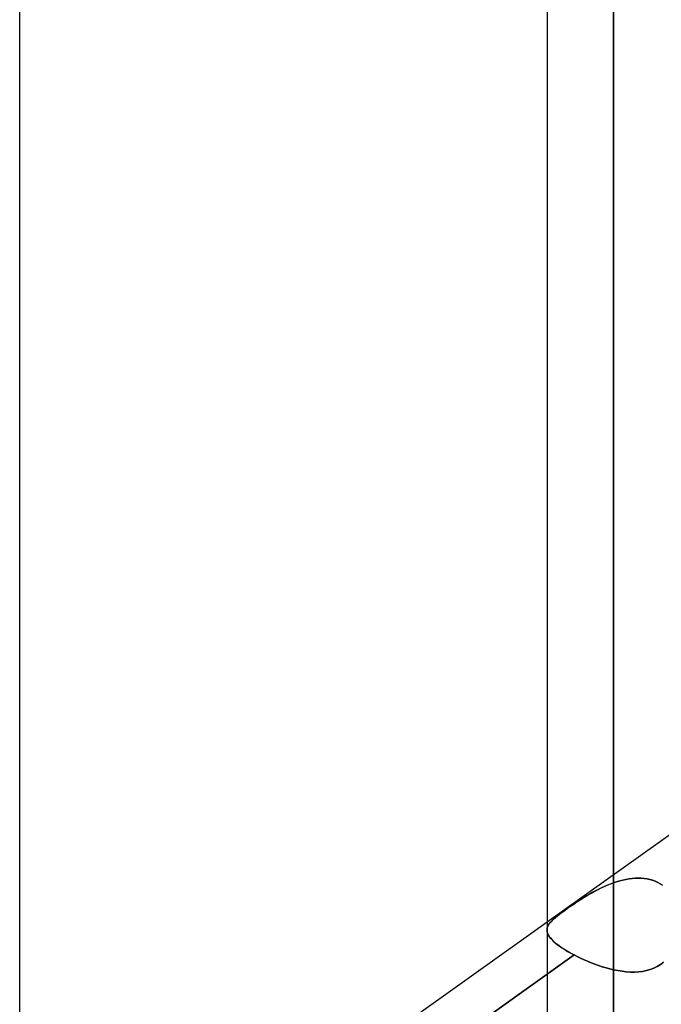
# Model space of a CAD drawing. Header units: millimetres. Extents: x -120 to 100, y -270 to 270.
# Tile 34 of 79: x -37 to -28, y -58 to -44. Entities that reach past the tile are written whole.
import ezdxf

# ---------------------------------------------------------------- set-up
doc = ezdxf.new("R2010")
doc.units = ezdxf.units.MM
doc.layers.add('MAIN-1', color=7, linetype='Continuous')
doc.layers.add('MAIN-2', color=7, linetype='Continuous')

msp = doc.modelspace()

# ---------------------------------------------------------------- linework, layer by layer
at = {"layer": 'MAIN-1'}
for p, q in [((-28.489, 0), (-28.489, -153.345)), ((-37.481, -145.425), (-37.481, 0)), ((-29.496, 0), (-29.496, -152.508)), ((-29.496, -57.209), (-37.481, -62.897)), ((-37.481, -63.684), (-29.496, -57.996))]:
    msp.add_line(p, q, dxfattribs=at)
at = {"layer": 'MAIN-2'}
for p, q in [((-28.489, 0), (-28.489, -151.835)), ((-28.489, 0), (-28.489, -56.611)), ((-28.489, 0), (-28.489, -57.927)), ((-28.489, -153.345), (-28.489, 0)), ((-28.489, -151.835), (-28.489, 0)), ((-28.489, -57.927), (-28.489, 0)), ((-28.489, -56.611), (-28.489, 0)), ((-27.481, -55.773), (-29.496, -57.209)), ((-28.548, -56.633), (-28.489, -56.611)), ((-28.489, -56.611), (-28.542, -56.631)), ((-28.489, -56.611), (-28.442, -56.596)), ((-28.442, -56.596), (-28.489, -56.611)), ((-28.442, -56.596), (-28.395, -56.582)), ((-28.395, -56.582), (-28.442, -56.596)), ((-28.395, -56.582), (-28.348, -56.57)), ((-28.348, -56.57), (-28.395, -56.582)), ((-28.348, -56.57), (-28.301, -56.56)), ((-28.301, -56.56), (-28.348, -56.57)), ((-28.301, -56.56), (-28.254, -56.552)), ((-28.254, -56.552), (-28.301, -56.56)), ((-28.254, -56.552), (-28.208, -56.546)), ((-28.208, -56.546), (-28.254, -56.552)), ((-28.208, -56.546), (-28.161, -56.542)), ((-28.162, -56.542), (-28.208, -56.546)), ((-28.116, -56.541), (-28.162, -56.542)), ((-28.161, -56.542), (-28.116, -56.541)), ((-28.116, -56.541), (-28.07, -56.542)), ((-28.07, -56.542), (-28.116, -56.541)), ((-28.07, -56.542), (-28.026, -56.546)), ((-28.026, -56.546), (-28.07, -56.542)), ((-28.026, -56.546), (-27.982, -56.553)), ((-27.982, -56.553), (-28.026, -56.546)), ((-27.982, -56.553), (-27.94, -56.562)), ((-27.94, -56.562), (-27.982, -56.553)), ((-27.94, -56.562), (-27.898, -56.574)), ((-27.898, -56.574), (-27.94, -56.562)), ((-27.898, -56.574), (-27.858, -56.589)), ((-27.858, -56.589), (-27.898, -56.574)), ((-27.858, -56.589), (-27.819, -56.606)), ((-27.819, -56.606), (-27.858, -56.589)), ((-27.819, -56.606), (-27.781, -56.626)), ((-27.781, -56.626), (-27.819, -56.606)), ((-28.802, -56.754), (-28.851, -56.782)), ((-28.834, -56.773), (-28.779, -56.742)), ((-28.751, -56.727), (-28.802, -56.754)), ((-28.779, -56.742), (-28.723, -56.713)), ((-28.7, -56.701), (-28.751, -56.727)), ((-28.723, -56.713), (-28.665, -56.684)), ((-28.648, -56.676), (-28.7, -56.701)), ((-28.665, -56.684), (-28.607, -56.658)), ((-28.596, -56.653), (-28.648, -56.676)), ((-28.607, -56.658), (-28.548, -56.633)), ((-28.542, -56.631), (-28.596, -56.653)), ((-27.781, -56.626), (-27.746, -56.649)), ((-27.746, -56.649), (-27.781, -56.626)), ((-29.092, -56.934), (-29.043, -56.901)), ((-29.038, -56.898), (-29.082, -56.927)), ((-29.043, -56.901), (-28.993, -56.869)), ((-28.993, -56.869), (-29.038, -56.898)), ((-28.993, -56.869), (-28.941, -56.836)), ((-28.946, -56.84), (-28.993, -56.869)), ((-28.899, -56.811), (-28.946, -56.84)), ((-28.941, -56.836), (-28.888, -56.804)), ((-28.851, -56.782), (-28.899, -56.811)), ((-28.888, -56.804), (-28.834, -56.773)), ((-29.305, -57.086), (-29.268, -57.058)), ((-29.244, -57.041), (-29.279, -57.066)), ((-29.268, -57.058), (-29.228, -57.029)), ((-29.207, -57.014), (-29.244, -57.041)), ((-29.228, -57.029), (-29.185, -56.998)), ((-29.167, -56.985), (-29.207, -57.014)), ((-29.185, -56.998), (-29.14, -56.967)), ((-29.125, -56.957), (-29.167, -56.985)), ((-29.14, -56.967), (-29.092, -56.934)), ((-29.082, -56.927), (-29.125, -56.957)), ((-29.46, -57.23), (-29.442, -57.208)), ((-29.436, -57.201), (-29.453, -57.221)), ((-29.442, -57.208), (-29.422, -57.186)), ((-29.417, -57.181), (-29.436, -57.201)), ((-29.422, -57.186), (-29.398, -57.163)), ((-29.395, -57.16), (-29.417, -57.181)), ((-29.398, -57.163), (-29.37, -57.139)), ((-29.37, -57.138), (-29.395, -57.16)), ((-29.37, -57.139), (-29.339, -57.113)), ((-29.342, -57.115), (-29.37, -57.138)), ((-29.312, -57.091), (-29.342, -57.115)), ((-29.339, -57.113), (-29.305, -57.086)), ((-29.279, -57.066), (-29.312, -57.091)), ((-29.496, -57.314), (-29.492, -57.293)), ((-29.493, -57.297), (-29.496, -57.316)), ((-29.496, -57.335), (-29.496, -57.314)), ((-29.496, -57.316), (-29.496, -57.335)), ((-29.496, -57.335), (-29.493, -57.356)), ((-29.493, -57.358), (-29.496, -57.335)), ((-29.487, -57.278), (-29.493, -57.297)), ((-29.493, -57.356), (-29.487, -57.378)), ((-29.485, -57.381), (-29.493, -57.358)), ((-29.492, -57.293), (-29.484, -57.272)), ((-29.478, -57.259), (-29.487, -57.278)), ((-29.484, -57.272), (-29.474, -57.251)), ((-29.467, -57.24), (-29.478, -57.259)), ((-29.474, -57.251), (-29.46, -57.23)), ((-29.453, -57.221), (-29.467, -57.24)), ((-29.487, -57.378), (-29.477, -57.4)), ((-29.474, -57.405), (-29.485, -57.381)), ((-29.477, -57.4), (-29.463, -57.423)), ((-29.458, -57.429), (-29.474, -57.405)), ((-29.463, -57.423), (-29.446, -57.446)), ((-29.439, -57.454), (-29.458, -57.429)), ((-29.446, -57.446), (-29.425, -57.469)), ((-29.415, -57.48), (-29.439, -57.454)), ((-29.425, -57.469), (-29.401, -57.494)), ((-29.387, -57.506), (-29.415, -57.48)), ((-29.401, -57.494), (-29.373, -57.519)), ((-29.356, -57.533), (-29.387, -57.506)), ((-29.373, -57.519), (-29.342, -57.544)), ((-29.32, -57.561), (-29.356, -57.533)), ((-29.342, -57.544), (-29.307, -57.57)), ((-29.28, -57.589), (-29.32, -57.561)), ((-29.307, -57.57), (-29.269, -57.597)), ((-29.237, -57.618), (-29.28, -57.589)), ((-29.269, -57.597), (-29.228, -57.623)), ((-29.19, -57.646), (-29.237, -57.618)), ((-29.228, -57.623), (-29.184, -57.65)), ((-29.14, -57.675), (-29.19, -57.646)), ((-29.184, -57.65), (-29.137, -57.677)), ((-29.087, -57.704), (-37.691, -63.833)), ((-29.496, -57.996), (-29.087, -57.704)), ((-29.087, -57.704), (-29.14, -57.675)), ((-29.137, -57.677), (-29.087, -57.704)), ((-29.087, -57.704), (-29.038, -57.729)), ((-29.038, -57.729), (-29.087, -57.704)), ((-29.038, -57.729), (-28.988, -57.753)), ((-28.988, -57.753), (-29.038, -57.729)), ((-28.988, -57.753), (-28.936, -57.777)), ((-28.936, -57.777), (-28.988, -57.753)), ((-28.936, -57.777), (-28.883, -57.8)), ((-28.883, -57.8), (-28.936, -57.777)), ((-28.883, -57.8), (-28.828, -57.822)), ((-28.828, -57.822), (-28.883, -57.8)), ((-28.828, -57.822), (-28.773, -57.843)), ((-28.773, -57.843), (-28.828, -57.822)), ((-28.773, -57.843), (-28.717, -57.863)), ((-28.716, -57.863), (-28.773, -57.843)), ((-28.717, -57.863), (-28.66, -57.881)), ((-28.66, -57.881), (-28.716, -57.863)), ((-28.66, -57.881), (-28.603, -57.898)), ((-28.603, -57.898), (-28.66, -57.881)), ((-28.603, -57.898), (-28.546, -57.914)), ((-28.546, -57.914), (-28.603, -57.898)), ((-28.546, -57.914), (-28.489, -57.927)), ((-28.489, -57.927), (-28.546, -57.914)), ((-28.424, -57.94), (-28.489, -57.927)), ((-28.489, -57.927), (-28.424, -57.94)), ((-28.36, -57.951), (-28.424, -57.94)), ((-28.424, -57.94), (-28.36, -57.951)), ((-28.296, -57.958), (-28.36, -57.951)), ((-28.36, -57.951), (-28.296, -57.958)), ((-28.049, -57.952), (-28.109, -57.959)), ((-28.109, -57.959), (-28.049, -57.952)), ((-27.99, -57.94), (-28.049, -57.952)), ((-28.049, -57.952), (-27.991, -57.94)), ((-27.991, -57.94), (-27.934, -57.924)), ((-27.934, -57.924), (-27.99, -57.94)), ((-27.879, -57.903), (-27.934, -57.924)), ((-27.934, -57.924), (-27.88, -57.903)), ((-27.88, -57.903), (-27.828, -57.877)), ((-27.827, -57.877), (-27.879, -57.903)), ((-27.828, -57.877), (-27.779, -57.846)), ((-27.778, -57.846), (-27.827, -57.877)), ((-27.779, -57.846), (-27.733, -57.811)), ((-27.733, -57.81), (-27.778, -57.846)), ((-28.233, -57.962), (-28.296, -57.958)), ((-28.296, -57.958), (-28.233, -57.962)), ((-28.17, -57.963), (-28.233, -57.962)), ((-28.233, -57.962), (-28.17, -57.963)), ((-28.109, -57.959), (-28.17, -57.963)), ((-28.17, -57.963), (-28.109, -57.959))]:
    msp.add_line(p, q, dxfattribs=at)

doc.saveas('drawing.dxf')
